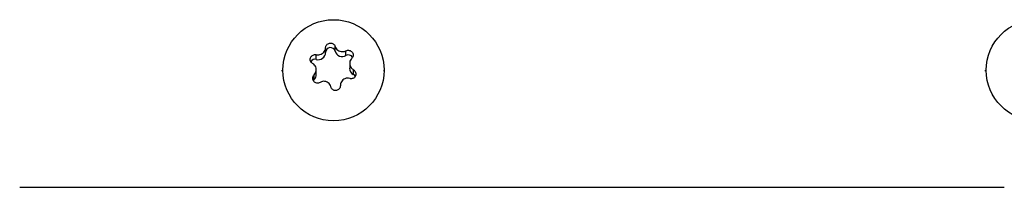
# Model space of a CAD drawing. Extents: x 5 to 297, y -3 to 205.
# Tile 20 of 35: x 83.73 to 99.13, y 145.09 to 147.71. Entities that reach past the tile are written whole.
import ezdxf

# ---------------------------------------------------------------- set-up
doc = ezdxf.new("R2010")
doc.units = 0
doc.layers.get('0').update_dxf_attribs({"linetype": 'CONTINUOUS'})

msp = doc.modelspace()

# ---------------------------------------------------------------- linework, layer by layer
at = {"color": 7, "linetype": 'CONTINUOUS'}
for p, q in [((88.515, 147.203), (88.515, 147.278)), ((88.664, 147.222), (88.664, 147.297)), ((88.834, 147.153), (88.834, 147.228)), ((88.369, 147.093), (88.369, 147.167)), ((87.831, 146.923), (87.831, 146.907)), ((88.37, 146.857), (88.37, 146.934)), ((88.892, 147.033), (88.892, 146.955)), ((88.95, 146.856), (88.95, 146.931)), ((89.431, 146.907), (89.431, 146.923)), ((98.831, 146.923), (98.831, 146.907)), ((88.336, 146.776), (88.323, 146.759)), ((88.336, 146.776), (88.336, 146.851)), ((83.731, 145.092), (83.731, 145.092)), ((83.731, 145.092), (99.131, 145.092)), ((83.731, 145.092), (99.131, 145.092)), ((99.131, 145.092), (99.131, 145.092))]:
    msp.add_line(p, q, dxfattribs=at)
at = {"color": 7, "linetype": 'CONTINUOUS', "flags": 128}
msp.add_lwpolyline([(88.978, 146.828), (88.971, 146.839), (88.95, 146.856)], dxfattribs=at)
at = {"color": 7, "linetype": 'CONTINUOUS'}
for centre in [(88.639, 146.924), (99.639, 146.924)]:
    msp.add_circle(centre, 0.791, dxfattribs=at)
for centre, radius, start, end in [((88.591, 147.202), 0.076, 15.6461, 179.2448), ((88.35, 147.019), 0.0763, 75.085, 149.7896), ((88.4, 147.204), 0.115, 254.8052, 359.4665), ((88.776, 147.254), 0.116, 195.8267, 299.9072), ((88.872, 147.087), 0.0765, 30.3297, 119.8077), ((89.005, 146.956), 0.114, 180.1411, 240.6812), ((88.257, 146.857), 0.113, 314.4991, 359.9367)]:
    msp.add_arc(centre, radius, start, end, dxfattribs=at)
for points, knots in [([(88.369, 147.167), (88.382, 147.166), (88.407, 147.163), (88.445, 147.174), (88.478, 147.194), (88.501, 147.222), (88.513, 147.251), (88.514, 147.27), (88.515, 147.278)], [0, 0, 0, 0, 0.182844, 0.366239, 0.541816, 0.71189, 0.883343, 1, 1, 1, 1]), ([(88.515, 147.278), (88.516, 147.286), (88.518, 147.302), (88.531, 147.324), (88.552, 147.34), (88.576, 147.349), (88.601, 147.35), (88.625, 147.343), (88.645, 147.33), (88.658, 147.313), (88.663, 147.301), (88.664, 147.297)], [0, 0, 0, 0, 0.122992, 0.246291, 0.366157, 0.480508, 0.590884, 0.700522, 0.812716, 0.929621, 1, 1, 1, 1]), ([(88.664, 147.297), (88.669, 147.286), (88.677, 147.264), (88.705, 147.237), (88.739, 147.22), (88.776, 147.213), (88.809, 147.217), (88.827, 147.225), (88.834, 147.228)], [0, 0, 0, 0, 0.182857, 0.366252, 0.541828, 0.711902, 0.883355, 1, 1, 1, 1]), ([(88.834, 147.228), (88.842, 147.231), (88.858, 147.237), (88.885, 147.236), (88.91, 147.226), (88.93, 147.21), (88.943, 147.189), (88.949, 147.165), (88.947, 147.142), (88.938, 147.123), (88.929, 147.114), (88.926, 147.11)], [0, 0, 0, 0, 0.122979, 0.246278, 0.366145, 0.480497, 0.590872, 0.70051, 0.812704, 0.929608, 1, 1, 1, 1]), ([(88.312, 147.03), (88.305, 147.035), (88.29, 147.044), (88.277, 147.066), (88.272, 147.091), (88.277, 147.116), (88.289, 147.138), (88.307, 147.155), (88.33, 147.166), (88.351, 147.17), (88.364, 147.168), (88.369, 147.167)], [0, 0, 0, 0, 0.1228779, 0.2461794, 0.3660511, 0.4804067, 0.5907839, 0.7004214, 0.8126119, 0.929512, 1, 1, 1, 1]), ([(88.926, 147.11), (88.918, 147.101), (88.901, 147.083), (88.891, 147.047), (88.892, 147.009), (88.906, 146.974), (88.926, 146.948), (88.943, 146.936), (88.95, 146.931)], [0, 0, 0, 0, 0.182812, 0.366209, 0.541787, 0.711862, 0.883314, 1, 1, 1, 1]), ([(88.336, 146.851), (88.344, 146.861), (88.36, 146.882), (88.371, 146.92), (88.369, 146.958), (88.356, 146.992), (88.335, 147.017), (88.319, 147.026), (88.312, 147.03)], [0, 0, 0, 0, 0.182812, 0.366209, 0.541787, 0.711862, 0.883314, 1, 1, 1, 1]), ([(88.95, 146.931), (88.957, 146.926), (88.971, 146.915), (88.985, 146.89), (88.989, 146.864), (88.985, 146.838), (88.973, 146.816), (88.955, 146.8), (88.932, 146.791), (88.91, 146.79), (88.897, 146.793), (88.892, 146.794)], [0, 0, 0, 0, 0.122878, 0.246179, 0.366051, 0.480407, 0.590784, 0.700421, 0.812612, 0.929512, 1, 1, 1, 1]), ([(88.428, 146.734), (88.42, 146.729), (88.404, 146.721), (88.377, 146.721), (88.352, 146.729), (88.331, 146.745), (88.318, 146.766), (88.313, 146.79), (88.315, 146.816), (88.324, 146.837), (88.333, 146.847), (88.336, 146.851)], [0, 0, 0, 0, 0.122979, 0.246278, 0.366145, 0.480497, 0.590872, 0.70051, 0.812704, 0.929608, 1, 1, 1, 1]), ([(88.892, 146.794), (88.88, 146.797), (88.855, 146.802), (88.816, 146.794), (88.784, 146.774), (88.76, 146.744), (88.748, 146.713), (88.747, 146.692), (88.747, 146.684)], [0, 0, 0, 0, 0.182844, 0.366239, 0.541816, 0.71189, 0.883343, 1, 1, 1, 1]), ([(88.598, 146.664), (88.593, 146.677), (88.584, 146.702), (88.557, 146.73), (88.522, 146.748), (88.485, 146.753), (88.453, 146.747), (88.435, 146.737), (88.428, 146.734)], [0, 0, 0, 0, 0.182857, 0.366252, 0.541828, 0.711902, 0.883355, 1, 1, 1, 1]), ([(88.747, 146.684), (88.746, 146.675), (88.744, 146.657), (88.73, 146.633), (88.71, 146.615), (88.686, 146.606), (88.66, 146.605), (88.637, 146.613), (88.616, 146.628), (88.603, 146.646), (88.599, 146.66), (88.598, 146.664)], [0, 0, 0, 0, 0.122992, 0.246291, 0.366157, 0.480508, 0.590884, 0.700522, 0.812716, 0.929621, 1, 1, 1, 1])]:
    msp.add_open_spline(points, degree=3, knots=knots, dxfattribs=at)

doc.saveas('drawing.dxf')
